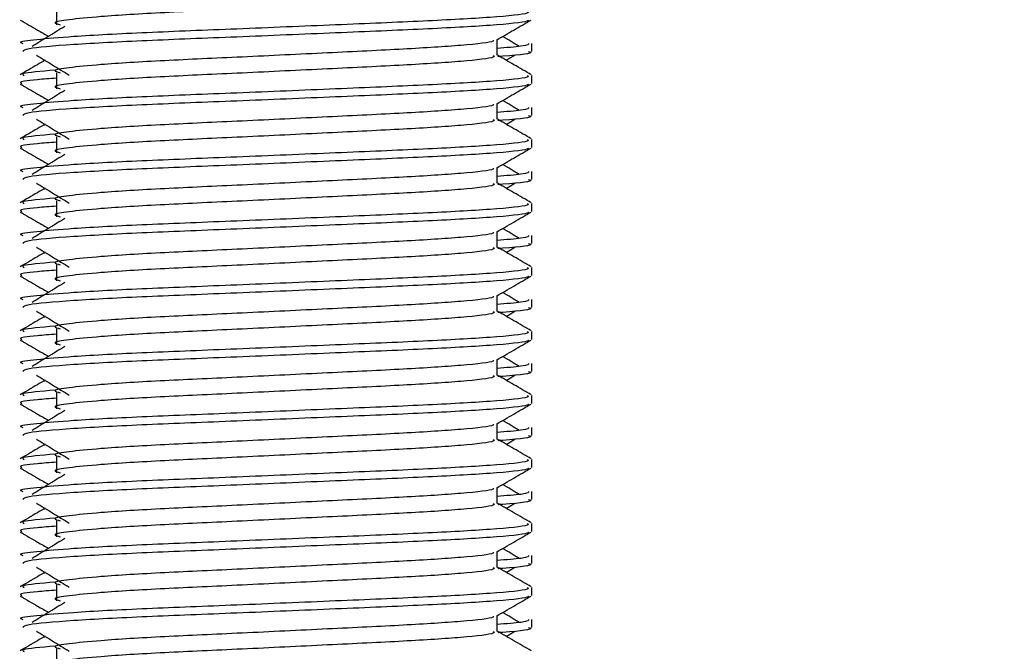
# Model space of a CAD drawing. Header units: millimetres. Extents: x 0 to 420, y 0 to 297.
# Tile 58 of 79: x 326.77 to 329.23, y 186.24 to 187.82. Entities that reach past the tile are written whole.
import ezdxf

# ---------------------------------------------------------------- set-up
doc = ezdxf.new("R2010")
doc.units = ezdxf.units.MM
doc.layers.add('QUOTE', color=174, linetype='Continuous')
doc.styles.add('SLDTEXTSTYLE3', font='TXT', dxfattribs={"width": 0.75})
doc.dimstyles.new('SLDDIMSTYLE0', dxfattribs={"dimtxt": 3, "dimasz": 3, "dimexe": 0, "dimexo": 0.0625, "dimgap": 0.75, "dimtad": 1, "dimlfac": 12.544143, "dimrnd": 1e-09, "dimzin": 12, "dimdsep": 46, "dimtxsty": 'SLDTEXTSTYLE3', "dimsah": 1, "dimcen": 0.09, "dimadec": 0, "dimazin": 3, "dimtfac": 1, "dimtdec": 3, "dimtofl": 0, "dimtmove": 0, "dimatfit": 3, "dimfxl": 0, "dimfrac": 2, "dimtolj": 1, "dimtzin": 12, "dimarcsym": 0})

# ---------------------------------------------------------------- blocks, each defined once
blk = doc.blocks.new('_D_2')
at = {"layer": 'QUOTE'}
for p, q in [((324.6273, 252.4787), (343.8085, 252.4787)), ((341.8085, 180.0066), (341.8085, 252.4787)), ((334.1586, 180.0066), (343.8085, 180.0066))]:
    blk.add_line(p, q, dxfattribs=at)
for points in [[(341.8085, 252.4787), (341.3085, 249.4787), (342.3085, 249.4787)], [(341.8085, 180.0066), (342.3085, 183.0066), (341.3085, 183.0066)]]:
    blk.add_solid(points, dxfattribs=at)
at = {"layer": 'QUOTE', "insert": (337.9413, 211.2552), "char_height": 3, "attachment_point": 1, "rotation": 90, "style": 'SLDTEXTSTYLE3'}
blk.add_mtext('909,1', dxfattribs=at)

msp = doc.modelspace()

# ---------------------------------------------------------------- linework, layer by layer
at = {"color": 7, "linetype": 'Continuous', "lineweight": 25}
for p, q in [((326.86445, 187.8434), (326.86445, 187.80354)), ((327.96185, 187.72737), (327.96185, 187.76624)), ((328.04815, 187.73723), (328.04815, 187.75711)), ((327.98485, 187.71489), (328.00618, 187.72796)), ((326.86445, 187.68396), (326.86445, 187.6441)), ((328.04815, 187.65749), (328.04815, 187.67737)), ((327.96185, 187.56793), (327.96185, 187.6068)), ((328.04815, 187.5778), (328.04815, 187.59767)), ((327.98485, 187.55545), (328.00618, 187.56852)), ((326.86445, 187.52452), (326.86445, 187.48466)), ((328.04815, 187.49805), (328.04815, 187.51793)), ((327.96185, 187.4085), (327.96185, 187.44737)), ((328.04815, 187.41836), (328.04815, 187.43823)), ((327.98485, 187.39601), (328.00618, 187.40908)), ((326.86445, 187.36509), (326.86445, 187.32523)), ((328.04815, 187.33861), (328.04815, 187.35849)), ((327.96185, 187.24906), (327.96185, 187.28793)), ((328.04815, 187.25892), (328.04815, 187.2788)), ((327.98485, 187.23658), (328.00618, 187.24965)), ((326.86445, 187.20565), (326.86445, 187.16579)), ((328.04815, 187.17918), (328.04815, 187.19906)), ((327.96185, 187.08962), (327.96185, 187.12849)), ((328.04815, 187.09949), (328.04815, 187.11936)), ((327.98485, 187.07714), (328.00618, 187.09021)), ((326.86445, 187.04621), (326.86445, 187.00635)), ((328.04815, 187.01974), (328.04815, 187.03962)), ((327.96185, 186.93019), (327.96185, 186.96906)), ((328.04815, 186.94005), (328.04815, 186.95992)), ((327.98485, 186.9177), (328.00618, 186.93077)), ((326.86445, 186.88677), (326.86445, 186.84692)), ((328.04815, 186.8603), (328.04815, 186.88018)), ((327.96185, 186.77075), (327.96185, 186.80962)), ((328.04815, 186.78061), (328.04815, 186.80049)), ((327.98485, 186.75827), (328.00618, 186.77134)), ((326.86445, 186.72734), (326.86445, 186.68748)), ((328.04815, 186.70086), (328.04815, 186.72074)), ((327.96185, 186.61131), (327.96185, 186.65018)), ((328.04815, 186.62118), (328.04815, 186.64105)), ((327.98485, 186.59883), (328.00618, 186.6119)), ((326.86445, 186.5679), (326.86445, 186.52804)), ((328.04815, 186.54143), (328.04815, 186.56131)), ((327.96185, 186.45187), (327.96185, 186.49075)), ((328.04815, 186.46174), (328.04815, 186.48161)), ((327.98485, 186.43939), (328.00618, 186.45246)), ((326.86445, 186.40846), (326.86445, 186.3686)), ((328.04815, 186.38199), (328.04815, 186.40187)), ((327.96185, 186.29244), (327.96185, 186.33131)), ((328.04815, 186.3023), (328.04815, 186.32217)), ((327.98485, 186.27996), (328.00618, 186.29302)), ((326.86445, 186.24903), (326.86445, 186.20917))]:
    msp.add_line(p, q, dxfattribs=at)
for points, knots in [([(327.95231, 187.88669), (327.95406, 187.88514), (327.9593, 187.88051), (327.88168, 187.8716), (327.73613, 187.8623), (327.5405, 187.85302), (327.32757, 187.8425), (327.12604, 187.83368), (326.97708, 187.82462), (326.89125, 187.81597), (326.85117, 187.80961), (326.86678, 187.80531), (326.87373, 187.8034)], [0, 0, 0, 0, 0.059132, 0.1771634, 0.2920638, 0.4068492, 0.5248979, 0.6384095, 0.7547738, 0.8442256, 0.9306466, 1, 1, 1, 1]), ([(328.03711, 187.8368), (328.03909, 187.83528), (328.04507, 187.83066), (327.9554, 187.82178), (327.78711, 187.81247), (327.56087, 187.8032), (327.31455, 187.79267), (327.08173, 187.78385), (326.90865, 187.7748), (326.81172, 187.76614), (326.76741, 187.76092), (326.77812, 187.75783), (326.78062, 187.75711)], [0, 0, 0, 0, 0.0610772, 0.1845123, 0.3046768, 0.4247211, 0.5481742, 0.6668878, 0.7885815, 0.8821287, 0.9725098, 1, 1, 1, 1]), ([(326.77417, 187.81532), (326.78859, 187.80697), (326.81211, 187.79336), (326.83562, 187.77975), (326.84472, 187.77448)], [0, 0, 0, 0, 0.6131696, 1, 1, 1, 1]), ([(328.04052, 187.81521), (328.04003, 187.81422), (328.038, 187.81011), (327.9556, 187.80184), (327.78707, 187.79255), (327.56083, 187.78327), (327.31479, 187.77274), (327.08086, 187.76393), (326.89678, 187.75406), (326.78584, 187.74465), (326.78237, 187.73942), (326.78092, 187.73723)], [0, 0, 0, 0, 0.0399117, 0.1661575, 0.2890582, 0.4118359, 0.5381002, 0.6595169, 0.7839817, 0.9096926, 1, 1, 1, 1]), ([(327.96012, 187.76524), (327.97454, 187.77359), (328.00337, 187.79029), (328.03221, 187.80697), (328.04663, 187.81532)], [0, 0, 0, 0, 0.4999356, 1, 1, 1, 1]), ([(326.88505, 187.79919), (326.87146, 187.79087), (326.84428, 187.77422), (326.81716, 187.75758), (326.8036, 187.74926)], [0, 0, 0, 0, 0.49999, 1, 1, 1, 1]), ([(327.95207, 187.76512), (327.95272, 187.76422), (327.95565, 187.76021), (327.88057, 187.75201), (327.73642, 187.74272), (327.54042, 187.73344), (327.32759, 187.72292), (327.12604, 187.7141), (326.97708, 187.70505), (326.89125, 187.69639), (326.85116, 187.69003), (326.86679, 187.68573), (326.87376, 187.68381)], [0, 0, 0, 0, 0.0351066, 0.1561349, 0.2739528, 0.3916527, 0.5126988, 0.6290926, 0.7484115, 0.8401345, 0.9287498, 1, 1, 1, 1]), ([(328.04017, 187.75711), (328.04053, 187.75473), (328.04114, 187.7507), (327.98488, 187.74632), (327.96185, 187.74453)], [0, 0, 0, 0, 0.5906829, 1, 1, 1, 1]), ([(328.01719, 187.74926), (328.00364, 187.75758), (327.98994, 187.76599), (327.97622, 187.7744), (327.97608, 187.77448)], [0, 0, 0, 0, 0.9898318, 1, 1, 1, 1]), ([(326.81462, 187.72796), (326.82821, 187.71963), (326.85539, 187.70299), (326.88251, 187.68634), (326.89607, 187.67802)], [0, 0, 0, 0, 0.5000113, 1, 1, 1, 1]), ([(328.04694, 187.67896), (328.03252, 187.6873), (328.00415, 187.70371), (327.97579, 187.72013), (327.96185, 187.7282)], [0, 0, 0, 0, 0.50836813, 1, 1, 1, 1]), ([(328.03988, 187.73723), (328.04221, 187.73649), (328.05412, 187.73267), (328.02342, 187.72791), (327.96775, 187.72435), (327.96356, 187.72408)], [0, 0, 0, 0, 0.1837303, 0.9385556, 1, 1, 1, 1]), ([(326.83595, 187.71489), (326.82967, 187.71125), (326.80897, 187.69927), (326.78828, 187.6873), (326.77386, 187.67896)], [0, 0, 0, 0, 0.3033381, 1, 1, 1, 1]), ([(327.95231, 187.72725), (327.95406, 187.7257), (327.9593, 187.72107), (327.88168, 187.71216), (327.73613, 187.70286), (327.5405, 187.69358), (327.32757, 187.68306), (327.12604, 187.67424), (326.97708, 187.66519), (326.89125, 187.65653), (326.85117, 187.65017), (326.86678, 187.64588), (326.87373, 187.64396)], [0, 0, 0, 0, 0.05913196, 0.17716337, 0.29206379, 0.4068492, 0.5248979, 0.63840949, 0.75477382, 0.84422556, 0.93064656, 1, 1, 1, 1]), ([(326.8609, 187.69043), (326.82638, 187.68749), (326.77336, 187.68298), (326.78102, 187.67882), (326.78369, 187.67737)], [0, 0, 0, 0, 0.6510435, 1, 1, 1, 1]), ([(328.03711, 187.67737), (328.03909, 187.67584), (328.04507, 187.67122), (327.9554, 187.66234), (327.78711, 187.65304), (327.56087, 187.64376), (327.31455, 187.63323), (327.08173, 187.62441), (326.90865, 187.61537), (326.81172, 187.6067), (326.76741, 187.60149), (326.77812, 187.59839), (326.78062, 187.59767)], [0, 0, 0, 0, 0.0610772, 0.1845123, 0.3046768, 0.4247211, 0.5481742, 0.6668878, 0.7885815, 0.8821287, 0.9725098, 1, 1, 1, 1]), ([(326.77417, 187.65588), (326.78859, 187.64754), (326.81211, 187.63393), (326.83562, 187.62031), (326.84472, 187.61504)], [0, 0, 0, 0, 0.6131696, 1, 1, 1, 1]), ([(326.86445, 187.67037), (326.84749, 187.66913), (326.79539, 187.66532), (326.77052, 187.66127), (326.77655, 187.6582), (326.77795, 187.65749)], [0, 0, 0, 0, 0.2705432, 0.831179, 1, 1, 1, 1]), ([(328.04052, 187.65577), (328.04003, 187.65478), (328.038, 187.65067), (327.9556, 187.6424), (327.78707, 187.63311), (327.56083, 187.62383), (327.31479, 187.6133), (327.08086, 187.60449), (326.89678, 187.59462), (326.78584, 187.58521), (326.78237, 187.57998), (326.78092, 187.5778)], [0, 0, 0, 0, 0.03991172, 0.16615754, 0.28905819, 0.41183595, 0.53810024, 0.65951695, 0.7839817, 0.90969264, 1, 1, 1, 1]), ([(327.96012, 187.60581), (327.97454, 187.61415), (328.00337, 187.63085), (328.03221, 187.64754), (328.04663, 187.65588)], [0, 0, 0, 0, 0.4999356, 1, 1, 1, 1]), ([(326.88505, 187.63975), (326.87146, 187.63143), (326.84428, 187.61479), (326.81716, 187.59815), (326.8036, 187.58982)], [0, 0, 0, 0, 0.49999, 1, 1, 1, 1]), ([(327.95207, 187.60568), (327.95272, 187.60478), (327.95565, 187.60078), (327.88057, 187.59257), (327.73642, 187.58329), (327.54042, 187.574), (327.32759, 187.56348), (327.12604, 187.55466), (326.97708, 187.54561), (326.89125, 187.53696), (326.85116, 187.53059), (326.86679, 187.52629), (326.87376, 187.52437)], [0, 0, 0, 0, 0.0351066, 0.1561349, 0.2739528, 0.3916527, 0.5126988, 0.6290926, 0.7484115, 0.8401345, 0.9287498, 1, 1, 1, 1]), ([(328.01719, 187.58982), (328.00364, 187.59815), (327.98994, 187.60655), (327.97622, 187.61496), (327.97608, 187.61504)], [0, 0, 0, 0, 0.9898318, 1, 1, 1, 1]), ([(328.04017, 187.59767), (328.04053, 187.59529), (328.04114, 187.59126), (327.98488, 187.58688), (327.96185, 187.58509)], [0, 0, 0, 0, 0.5906829, 1, 1, 1, 1]), ([(326.81462, 187.56852), (326.82821, 187.5602), (326.85539, 187.54355), (326.88251, 187.52691), (326.89607, 187.51859)], [0, 0, 0, 0, 0.5000113, 1, 1, 1, 1]), ([(327.95231, 187.56781), (327.95406, 187.56627), (327.9593, 187.56163), (327.88168, 187.55273), (327.73613, 187.54342), (327.5405, 187.53415), (327.32757, 187.52362), (327.12604, 187.5148), (326.97708, 187.50575), (326.89125, 187.4971), (326.85117, 187.49073), (326.86678, 187.48644), (326.87373, 187.48453)], [0, 0, 0, 0, 0.059132, 0.1771634, 0.2920638, 0.4068492, 0.5248979, 0.6384095, 0.7547738, 0.8442256, 0.9306466, 1, 1, 1, 1]), ([(328.04694, 187.51952), (328.03252, 187.52786), (328.00415, 187.54427), (327.97579, 187.56069), (327.96185, 187.56876)], [0, 0, 0, 0, 0.50836813, 1, 1, 1, 1]), ([(328.03988, 187.5778), (328.04221, 187.57705), (328.05412, 187.57324), (328.02342, 187.56848), (327.96775, 187.56491), (327.96356, 187.56464)], [0, 0, 0, 0, 0.1837303, 0.9385556, 1, 1, 1, 1]), ([(326.83595, 187.55545), (326.82967, 187.55182), (326.80897, 187.53984), (326.78828, 187.52786), (326.77386, 187.51952)], [0, 0, 0, 0, 0.3033381, 1, 1, 1, 1]), ([(328.03711, 187.51793), (328.03909, 187.5164), (328.04507, 187.51179), (327.9554, 187.5029), (327.78711, 187.4936), (327.56087, 187.48432), (327.31455, 187.4738), (327.08173, 187.46498), (326.90865, 187.45593), (326.81172, 187.44726), (326.76741, 187.44205), (326.77812, 187.43895), (326.78062, 187.43823)], [0, 0, 0, 0, 0.0610772, 0.1845123, 0.3046768, 0.4247211, 0.5481742, 0.6668878, 0.7885815, 0.8821287, 0.9725098, 1, 1, 1, 1]), ([(326.86445, 187.51093), (326.84749, 187.50969), (326.79539, 187.50588), (326.77052, 187.50184), (326.77655, 187.49876), (326.77795, 187.49805)], [0, 0, 0, 0, 0.2705432, 0.831179, 1, 1, 1, 1]), ([(326.8609, 187.53099), (326.82638, 187.52806), (326.77336, 187.52354), (326.78102, 187.51938), (326.78369, 187.51793)], [0, 0, 0, 0, 0.6510435, 1, 1, 1, 1]), ([(326.77417, 187.49645), (326.78859, 187.4881), (326.81211, 187.47449), (326.83562, 187.46087), (326.84472, 187.45561)], [0, 0, 0, 0, 0.6131696, 1, 1, 1, 1]), ([(328.04052, 187.49634), (328.04003, 187.49535), (328.038, 187.49123), (327.9556, 187.48297), (327.78707, 187.47367), (327.56083, 187.46439), (327.31479, 187.45387), (327.08086, 187.44505), (326.89678, 187.43518), (326.78584, 187.42578), (326.78237, 187.42055), (326.78092, 187.41836)], [0, 0, 0, 0, 0.0399117, 0.1661575, 0.2890582, 0.4118359, 0.5381002, 0.6595169, 0.7839817, 0.9096926, 1, 1, 1, 1]), ([(327.96012, 187.44637), (327.97454, 187.45472), (328.00337, 187.47141), (328.03221, 187.4881), (328.04663, 187.49645)], [0, 0, 0, 0, 0.4999356, 1, 1, 1, 1]), ([(326.88505, 187.48031), (326.87146, 187.47199), (326.84428, 187.45535), (326.81716, 187.43871), (326.8036, 187.43039)], [0, 0, 0, 0, 0.49999, 1, 1, 1, 1]), ([(327.95207, 187.44625), (327.95272, 187.44534), (327.95565, 187.44134), (327.88057, 187.43313), (327.73642, 187.42385), (327.54042, 187.41457), (327.32759, 187.40404), (327.12604, 187.39522), (326.97708, 187.38617), (326.89125, 187.37752), (326.85116, 187.37115), (326.86679, 187.36685), (326.87376, 187.36494)], [0, 0, 0, 0, 0.0351066, 0.1561349, 0.2739528, 0.3916527, 0.5126988, 0.6290926, 0.7484115, 0.8401345, 0.9287498, 1, 1, 1, 1]), ([(328.04017, 187.43823), (328.04053, 187.43585), (328.04114, 187.43183), (327.98488, 187.42745), (327.96185, 187.42565)], [0, 0, 0, 0, 0.5906829, 1, 1, 1, 1]), ([(328.01719, 187.43039), (328.00364, 187.43871), (327.98994, 187.44711), (327.97622, 187.45552), (327.97608, 187.45561)], [0, 0, 0, 0, 0.9898318, 1, 1, 1, 1]), ([(326.81462, 187.40908), (326.82821, 187.40076), (326.85539, 187.38412), (326.88251, 187.36747), (326.89607, 187.35915)], [0, 0, 0, 0, 0.5000113, 1, 1, 1, 1]), ([(328.04694, 187.36008), (328.03252, 187.36843), (328.00415, 187.38484), (327.97579, 187.40125), (327.96185, 187.40933)], [0, 0, 0, 0, 0.5083681, 1, 1, 1, 1]), ([(328.03988, 187.41836), (328.04221, 187.41761), (328.05412, 187.4138), (328.02342, 187.40904), (327.96775, 187.40547), (327.96356, 187.40521)], [0, 0, 0, 0, 0.1837303, 0.93855559, 1, 1, 1, 1]), ([(326.83595, 187.39601), (326.82967, 187.39238), (326.80897, 187.3804), (326.78828, 187.36843), (326.77386, 187.36008)], [0, 0, 0, 0, 0.3033381, 1, 1, 1, 1]), ([(327.95231, 187.40838), (327.95406, 187.40683), (327.9593, 187.4022), (327.88168, 187.39329), (327.73613, 187.38399), (327.5405, 187.37471), (327.32757, 187.36418), (327.12604, 187.35537), (326.97708, 187.34631), (326.89125, 187.33766), (326.85117, 187.3313), (326.86678, 187.327), (326.87373, 187.32509)], [0, 0, 0, 0, 0.059132, 0.1771634, 0.2920638, 0.4068492, 0.5248979, 0.6384095, 0.7547738, 0.8442256, 0.9306466, 1, 1, 1, 1]), ([(326.8609, 187.37156), (326.82638, 187.36862), (326.77336, 187.36411), (326.78102, 187.35994), (326.78369, 187.35849)], [0, 0, 0, 0, 0.6510435, 1, 1, 1, 1]), ([(328.03711, 187.35849), (328.03909, 187.35697), (328.04507, 187.35235), (327.9554, 187.34347), (327.78711, 187.33416), (327.56087, 187.32489), (327.31455, 187.31436), (327.08173, 187.30554), (326.90865, 187.29649), (326.81172, 187.28783), (326.76741, 187.28261), (326.77812, 187.27952), (326.78062, 187.2788)], [0, 0, 0, 0, 0.0610772, 0.1845123, 0.3046768, 0.4247211, 0.5481742, 0.6668878, 0.7885815, 0.8821287, 0.9725098, 1, 1, 1, 1]), ([(326.77417, 187.33701), (326.78859, 187.32866), (326.81211, 187.31505), (326.83562, 187.30144), (326.84472, 187.29617)], [0, 0, 0, 0, 0.6131696, 1, 1, 1, 1]), ([(326.86445, 187.3515), (326.84749, 187.35026), (326.79539, 187.34644), (326.77052, 187.3424), (326.77655, 187.33932), (326.77795, 187.33861)], [0, 0, 0, 0, 0.2705432, 0.831179, 1, 1, 1, 1]), ([(328.04052, 187.3369), (328.04003, 187.33591), (328.038, 187.33179), (327.9556, 187.32353), (327.78707, 187.31423), (327.56083, 187.30496), (327.31479, 187.29443), (327.08086, 187.28562), (326.89678, 187.27575), (326.78584, 187.26634), (326.78237, 187.26111), (326.78092, 187.25892)], [0, 0, 0, 0, 0.03991172, 0.16615754, 0.28905819, 0.41183595, 0.53810024, 0.65951695, 0.7839817, 0.90969264, 1, 1, 1, 1]), ([(327.96012, 187.28693), (327.97454, 187.29528), (328.00337, 187.31197), (328.03221, 187.32866), (328.04663, 187.33701)], [0, 0, 0, 0, 0.4999356, 1, 1, 1, 1]), ([(326.88505, 187.32088), (326.87146, 187.31256), (326.84428, 187.29591), (326.81716, 187.27927), (326.8036, 187.27095)], [0, 0, 0, 0, 0.49999, 1, 1, 1, 1]), ([(327.95207, 187.28681), (327.95272, 187.28591), (327.95565, 187.2819), (327.88057, 187.2737), (327.73642, 187.26441), (327.54042, 187.25513), (327.32759, 187.24461), (327.12604, 187.23579), (326.97708, 187.22674), (326.89125, 187.21808), (326.85116, 187.21171), (326.86679, 187.20742), (326.87376, 187.2055)], [0, 0, 0, 0, 0.0351066, 0.1561349, 0.2739528, 0.3916527, 0.5126988, 0.6290926, 0.7484115, 0.8401345, 0.9287498, 1, 1, 1, 1]), ([(328.01719, 187.27095), (328.00364, 187.27927), (327.98994, 187.28768), (327.97622, 187.29609), (327.97608, 187.29617)], [0, 0, 0, 0, 0.9898318, 1, 1, 1, 1]), ([(328.04017, 187.2788), (328.04053, 187.27642), (328.04114, 187.27239), (327.98488, 187.26801), (327.96185, 187.26621)], [0, 0, 0, 0, 0.5906829, 1, 1, 1, 1]), ([(326.81462, 187.24965), (326.82821, 187.24132), (326.85539, 187.22468), (326.88251, 187.20803), (326.89607, 187.19971)], [0, 0, 0, 0, 0.5000113, 1, 1, 1, 1]), ([(327.95231, 187.24894), (327.95406, 187.24739), (327.9593, 187.24276), (327.88168, 187.23385), (327.73613, 187.22455), (327.5405, 187.21527), (327.32757, 187.20475), (327.12604, 187.19593), (326.97708, 187.18688), (326.89125, 187.17822), (326.85117, 187.17186), (326.86678, 187.16756), (326.87373, 187.16565)], [0, 0, 0, 0, 0.059132, 0.1771634, 0.2920638, 0.4068492, 0.5248979, 0.6384095, 0.7547738, 0.8442256, 0.9306466, 1, 1, 1, 1]), ([(328.04694, 187.20065), (328.03252, 187.20899), (328.00415, 187.2254), (327.97579, 187.24182), (327.96185, 187.24989)], [0, 0, 0, 0, 0.50836813, 1, 1, 1, 1]), ([(328.03988, 187.25892), (328.04221, 187.25818), (328.05412, 187.25436), (328.02342, 187.2496), (327.96775, 187.24604), (327.96356, 187.24577)], [0, 0, 0, 0, 0.1837303, 0.9385556, 1, 1, 1, 1]), ([(326.83595, 187.23658), (326.82967, 187.23294), (326.80897, 187.22096), (326.78828, 187.20899), (326.77386, 187.20065)], [0, 0, 0, 0, 0.3033381, 1, 1, 1, 1]), ([(328.03711, 187.19906), (328.03909, 187.19753), (328.04507, 187.19291), (327.9554, 187.18403), (327.78711, 187.17473), (327.56087, 187.16545), (327.31455, 187.15492), (327.08173, 187.1461), (326.90865, 187.13706), (326.81172, 187.12839), (326.76741, 187.12318), (326.77812, 187.12008), (326.78062, 187.11936)], [0, 0, 0, 0, 0.0610772, 0.1845123, 0.3046768, 0.4247211, 0.5481742, 0.6668878, 0.7885815, 0.8821287, 0.9725098, 1, 1, 1, 1]), ([(326.86445, 187.19206), (326.84749, 187.19082), (326.79539, 187.18701), (326.77052, 187.18296), (326.77655, 187.17989), (326.77795, 187.17918)], [0, 0, 0, 0, 0.2705432, 0.831179, 1, 1, 1, 1]), ([(326.8609, 187.21212), (326.82638, 187.20918), (326.77336, 187.20467), (326.78102, 187.20051), (326.78369, 187.19906)], [0, 0, 0, 0, 0.6510435, 1, 1, 1, 1]), ([(326.77417, 187.17757), (326.78859, 187.16923), (326.81211, 187.15562), (326.83562, 187.142), (326.84472, 187.13673)], [0, 0, 0, 0, 0.6131696, 1, 1, 1, 1]), ([(328.04052, 187.17746), (328.04003, 187.17647), (328.038, 187.17236), (327.9556, 187.16409), (327.78707, 187.1548), (327.56083, 187.14552), (327.31479, 187.13499), (327.08086, 187.12618), (326.89678, 187.11631), (326.78584, 187.1069), (326.78237, 187.10167), (326.78092, 187.09949)], [0, 0, 0, 0, 0.0399117, 0.1661575, 0.2890582, 0.4118359, 0.5381002, 0.6595169, 0.7839817, 0.9096926, 1, 1, 1, 1]), ([(327.96012, 187.1275), (327.97454, 187.13584), (328.00337, 187.15254), (328.03221, 187.16923), (328.04663, 187.17757)], [0, 0, 0, 0, 0.49993563, 1, 1, 1, 1]), ([(326.88505, 187.16144), (326.87146, 187.15312), (326.84428, 187.13648), (326.81716, 187.11983), (326.8036, 187.11151)], [0, 0, 0, 0, 0.49999, 1, 1, 1, 1]), ([(327.95207, 187.12737), (327.95272, 187.12647), (327.95565, 187.12247), (327.88057, 187.11426), (327.73642, 187.10498), (327.54042, 187.09569), (327.32759, 187.08517), (327.12604, 187.07635), (326.97708, 187.0673), (326.89125, 187.05865), (326.85116, 187.05228), (326.86679, 187.04798), (326.87376, 187.04606)], [0, 0, 0, 0, 0.03510659, 0.15613494, 0.2739528, 0.39165273, 0.5126988, 0.62909257, 0.74841151, 0.84013452, 0.92874983, 1, 1, 1, 1]), ([(328.04017, 187.11936), (328.04053, 187.11698), (328.04114, 187.11295), (327.98488, 187.10857), (327.96185, 187.10678)], [0, 0, 0, 0, 0.5906829, 1, 1, 1, 1]), ([(328.01719, 187.11151), (328.00364, 187.11983), (327.98994, 187.12824), (327.97622, 187.13665), (327.97608, 187.13673)], [0, 0, 0, 0, 0.9898318, 1, 1, 1, 1]), ([(326.81462, 187.09021), (326.82821, 187.08189), (326.85539, 187.06524), (326.88251, 187.0486), (326.89607, 187.04027)], [0, 0, 0, 0, 0.5000113, 1, 1, 1, 1]), ([(328.04694, 187.04121), (328.03252, 187.04955), (328.00415, 187.06596), (327.97579, 187.08238), (327.96185, 187.09045)], [0, 0, 0, 0, 0.5083681, 1, 1, 1, 1]), ([(328.03988, 187.09949), (328.04221, 187.09874), (328.05412, 187.09493), (328.02342, 187.09017), (327.96775, 187.0866), (327.96356, 187.08633)], [0, 0, 0, 0, 0.1837303, 0.9385556, 1, 1, 1, 1]), ([(326.83595, 187.07714), (326.82967, 187.07351), (326.80897, 187.06153), (326.78828, 187.04955), (326.77386, 187.04121)], [0, 0, 0, 0, 0.3033381, 1, 1, 1, 1]), ([(327.95231, 187.0895), (327.95406, 187.08795), (327.9593, 187.08332), (327.88168, 187.07442), (327.73613, 187.06511), (327.5405, 187.05584), (327.32757, 187.04531), (327.12604, 187.03649), (326.97708, 187.02744), (326.89125, 187.01879), (326.85117, 187.01242), (326.86678, 187.00813), (326.87373, 187.00622)], [0, 0, 0, 0, 0.059132, 0.1771634, 0.2920638, 0.4068492, 0.5248979, 0.6384095, 0.7547738, 0.8442256, 0.9306466, 1, 1, 1, 1]), ([(326.8609, 187.05268), (326.82638, 187.04974), (326.77336, 187.04523), (326.78102, 187.04107), (326.78369, 187.03962)], [0, 0, 0, 0, 0.6510435, 1, 1, 1, 1]), ([(328.03711, 187.03962), (328.03909, 187.03809), (328.04507, 187.03348), (327.9554, 187.02459), (327.78711, 187.01529), (327.56087, 187.00601), (327.31455, 186.99549), (327.08173, 186.98667), (326.90865, 186.97762), (326.81172, 186.96895), (326.76741, 186.96374), (326.77812, 186.96064), (326.78062, 186.95992)], [0, 0, 0, 0, 0.0610772, 0.1845123, 0.3046768, 0.4247211, 0.5481742, 0.6668878, 0.7885815, 0.8821287, 0.9725098, 1, 1, 1, 1]), ([(326.77417, 187.01813), (326.78859, 187.00979), (326.81211, 186.99618), (326.83562, 186.98256), (326.84472, 186.9773)], [0, 0, 0, 0, 0.6131696, 1, 1, 1, 1]), ([(326.86445, 187.03262), (326.84749, 187.03138), (326.79539, 187.02757), (326.77052, 187.02352), (326.77655, 187.02045), (326.77795, 187.01974)], [0, 0, 0, 0, 0.2705432, 0.831179, 1, 1, 1, 1]), ([(328.04052, 187.01803), (328.04003, 187.01704), (328.038, 187.01292), (327.9556, 187.00466), (327.78707, 186.99536), (327.56083, 186.98608), (327.31479, 186.97556), (327.08086, 186.96674), (326.89678, 186.95687), (326.78584, 186.94747), (326.78237, 186.94224), (326.78092, 186.94005)], [0, 0, 0, 0, 0.0399117, 0.1661575, 0.2890582, 0.4118359, 0.5381002, 0.6595169, 0.7839817, 0.9096926, 1, 1, 1, 1]), ([(327.96012, 186.96806), (327.97454, 186.9764), (328.00337, 186.9931), (328.03221, 187.00979), (328.04663, 187.01813)], [0, 0, 0, 0, 0.4999356, 1, 1, 1, 1]), ([(326.88505, 187.002), (326.87146, 186.99368), (326.84428, 186.97704), (326.81716, 186.9604), (326.8036, 186.95208)], [0, 0, 0, 0, 0.49999, 1, 1, 1, 1]), ([(327.95207, 186.96793), (327.95272, 186.96703), (327.95565, 186.96303), (327.88057, 186.95482), (327.73642, 186.94554), (327.54042, 186.93626), (327.32759, 186.92573), (327.12604, 186.91691), (326.97708, 186.90786), (326.89125, 186.89921), (326.85116, 186.89284), (326.86679, 186.88854), (326.87376, 186.88663)], [0, 0, 0, 0, 0.03510659, 0.15613494, 0.2739528, 0.39165273, 0.5126988, 0.62909257, 0.74841151, 0.84013452, 0.92874983, 1, 1, 1, 1]), ([(328.01719, 186.95208), (328.00364, 186.9604), (327.98994, 186.9688), (327.97622, 186.97721), (327.97608, 186.9773)], [0, 0, 0, 0, 0.9898318, 1, 1, 1, 1]), ([(328.04017, 186.95992), (328.04053, 186.95754), (328.04114, 186.95352), (327.98488, 186.94913), (327.96185, 186.94734)], [0, 0, 0, 0, 0.5906829, 1, 1, 1, 1]), ([(326.81462, 186.93077), (326.82821, 186.92245), (326.85539, 186.90581), (326.88251, 186.88916), (326.89607, 186.88084)], [0, 0, 0, 0, 0.5000113, 1, 1, 1, 1]), ([(327.95231, 186.93006), (327.95406, 186.92852), (327.9593, 186.92388), (327.88168, 186.91498), (327.73613, 186.90568), (327.5405, 186.8964), (327.32757, 186.88587), (327.12604, 186.87705), (326.97708, 186.868), (326.89125, 186.85935), (326.85117, 186.85298), (326.86678, 186.84869), (326.87373, 186.84678)], [0, 0, 0, 0, 0.059132, 0.1771634, 0.2920638, 0.4068492, 0.5248979, 0.6384095, 0.7547738, 0.8442256, 0.9306466, 1, 1, 1, 1]), ([(328.04694, 186.88177), (328.03252, 186.89011), (328.00415, 186.90653), (327.97579, 186.92294), (327.96185, 186.93101)], [0, 0, 0, 0, 0.5083681, 1, 1, 1, 1]), ([(328.03988, 186.94005), (328.04221, 186.9393), (328.05412, 186.93549), (328.02342, 186.93073), (327.96775, 186.92716), (327.96356, 186.9269)], [0, 0, 0, 0, 0.1837303, 0.9385556, 1, 1, 1, 1]), ([(326.83595, 186.9177), (326.82967, 186.91407), (326.80897, 186.90209), (326.78828, 186.89011), (326.77386, 186.88177)], [0, 0, 0, 0, 0.3033381, 1, 1, 1, 1]), ([(328.03711, 186.88018), (328.03909, 186.87865), (328.04507, 186.87404), (327.9554, 186.86515), (327.78711, 186.85585), (327.56087, 186.84657), (327.31455, 186.83605), (327.08173, 186.82723), (326.90865, 186.81818), (326.81172, 186.80952), (326.76741, 186.8043), (326.77812, 186.80121), (326.78062, 186.80049)], [0, 0, 0, 0, 0.0610772, 0.1845123, 0.3046768, 0.4247211, 0.5481742, 0.6668878, 0.7885815, 0.8821287, 0.9725098, 1, 1, 1, 1]), ([(326.86445, 186.87319), (326.84749, 186.87194), (326.79539, 186.86813), (326.77052, 186.86409), (326.77655, 186.86101), (326.77795, 186.8603)], [0, 0, 0, 0, 0.2705432, 0.83117904, 1, 1, 1, 1]), ([(326.8609, 186.89325), (326.82638, 186.89031), (326.77336, 186.88579), (326.78102, 186.88163), (326.78369, 186.88018)], [0, 0, 0, 0, 0.6510435, 1, 1, 1, 1]), ([(326.77417, 186.8587), (326.78859, 186.85035), (326.81211, 186.83674), (326.83562, 186.82313), (326.84472, 186.81786)], [0, 0, 0, 0, 0.6131696, 1, 1, 1, 1]), ([(328.04052, 186.85859), (328.04003, 186.8576), (328.038, 186.85348), (327.9556, 186.84522), (327.78707, 186.83592), (327.56083, 186.82664), (327.31479, 186.81612), (327.08086, 186.80731), (326.89678, 186.79744), (326.78584, 186.78803), (326.78237, 186.7828), (326.78092, 186.78061)], [0, 0, 0, 0, 0.0399117, 0.1661575, 0.2890582, 0.4118359, 0.5381002, 0.6595169, 0.7839817, 0.9096926, 1, 1, 1, 1]), ([(327.96012, 186.80862), (327.97454, 186.81697), (328.00337, 186.83366), (328.03221, 186.85035), (328.04663, 186.8587)], [0, 0, 0, 0, 0.4999356, 1, 1, 1, 1]), ([(326.88505, 186.84257), (326.87146, 186.83425), (326.84428, 186.8176), (326.81716, 186.80096), (326.8036, 186.79264)], [0, 0, 0, 0, 0.49999, 1, 1, 1, 1]), ([(327.95207, 186.8085), (327.95272, 186.8076), (327.95565, 186.80359), (327.88057, 186.79539), (327.73642, 186.7861), (327.54042, 186.77682), (327.32759, 186.7663), (327.12604, 186.75748), (326.97708, 186.74843), (326.89125, 186.73977), (326.85116, 186.7334), (326.86679, 186.72911), (326.87376, 186.72719)], [0, 0, 0, 0, 0.03510659, 0.15613494, 0.2739528, 0.39165273, 0.5126988, 0.62909257, 0.74841151, 0.84013452, 0.92874983, 1, 1, 1, 1]), ([(328.04017, 186.80049), (328.04053, 186.79811), (328.04114, 186.79408), (327.98488, 186.7897), (327.96185, 186.7879)], [0, 0, 0, 0, 0.5906829, 1, 1, 1, 1]), ([(328.01719, 186.79264), (328.00364, 186.80096), (327.98994, 186.80937), (327.97622, 186.81777), (327.97608, 186.81786)], [0, 0, 0, 0, 0.98983176, 1, 1, 1, 1]), ([(326.81462, 186.77134), (326.82821, 186.76301), (326.85539, 186.74637), (326.88251, 186.72972), (326.89607, 186.7214)], [0, 0, 0, 0, 0.5000113, 1, 1, 1, 1]), ([(328.04694, 186.72234), (328.03252, 186.73068), (328.00415, 186.74709), (327.97579, 186.76351), (327.96185, 186.77158)], [0, 0, 0, 0, 0.5083681, 1, 1, 1, 1]), ([(328.03988, 186.78061), (328.04221, 186.77987), (328.05412, 186.77605), (328.02342, 186.77129), (327.96775, 186.76773), (327.96356, 186.76746)], [0, 0, 0, 0, 0.1837303, 0.9385556, 1, 1, 1, 1]), ([(326.83595, 186.75827), (326.82967, 186.75463), (326.80897, 186.74265), (326.78828, 186.73068), (326.77386, 186.72234)], [0, 0, 0, 0, 0.3033381, 1, 1, 1, 1]), ([(327.95231, 186.77063), (327.95406, 186.76908), (327.9593, 186.76445), (327.88168, 186.75554), (327.73613, 186.74624), (327.5405, 186.73696), (327.32757, 186.72644), (327.12604, 186.71762), (326.97708, 186.70857), (326.89125, 186.69991), (326.85117, 186.69355), (326.86678, 186.68925), (326.87373, 186.68734)], [0, 0, 0, 0, 0.05913196, 0.17716337, 0.29206379, 0.4068492, 0.5248979, 0.63840949, 0.75477382, 0.84422556, 0.93064656, 1, 1, 1, 1]), ([(326.8609, 186.73381), (326.82638, 186.73087), (326.77336, 186.72636), (326.78102, 186.7222), (326.78369, 186.72074)], [0, 0, 0, 0, 0.6510435, 1, 1, 1, 1]), ([(328.03711, 186.72074), (328.03909, 186.71922), (328.04507, 186.7146), (327.9554, 186.70572), (327.78711, 186.69641), (327.56087, 186.68714), (327.31455, 186.67661), (327.08173, 186.66779), (326.90865, 186.65875), (326.81172, 186.65008), (326.76741, 186.64487), (326.77812, 186.64177), (326.78062, 186.64105)], [0, 0, 0, 0, 0.0610772, 0.1845123, 0.3046768, 0.4247211, 0.5481742, 0.6668878, 0.7885815, 0.8821287, 0.9725098, 1, 1, 1, 1]), ([(326.77417, 186.69926), (326.78859, 186.69092), (326.81211, 186.67731), (326.83562, 186.66369), (326.84472, 186.65842)], [0, 0, 0, 0, 0.6131696, 1, 1, 1, 1]), ([(326.86445, 186.71375), (326.84749, 186.71251), (326.79539, 186.70869), (326.77052, 186.70465), (326.77655, 186.70158), (326.77795, 186.70086)], [0, 0, 0, 0, 0.2705432, 0.831179, 1, 1, 1, 1]), ([(328.04052, 186.69915), (328.04003, 186.69816), (328.038, 186.69405), (327.9556, 186.68578), (327.78707, 186.67649), (327.56083, 186.66721), (327.31479, 186.65668), (327.08086, 186.64787), (326.89678, 186.638), (326.78584, 186.62859), (326.78237, 186.62336), (326.78092, 186.62118)], [0, 0, 0, 0, 0.0399117, 0.1661575, 0.2890582, 0.4118359, 0.5381002, 0.6595169, 0.7839817, 0.9096926, 1, 1, 1, 1]), ([(327.96012, 186.64918), (327.97454, 186.65753), (328.00337, 186.67423), (328.03221, 186.69092), (328.04663, 186.69926)], [0, 0, 0, 0, 0.4999356, 1, 1, 1, 1]), ([(326.88505, 186.68313), (326.87146, 186.67481), (326.84428, 186.65817), (326.81716, 186.64152), (326.8036, 186.6332)], [0, 0, 0, 0, 0.49999, 1, 1, 1, 1]), ([(327.95207, 186.64906), (327.95272, 186.64816), (327.95565, 186.64415), (327.88057, 186.63595), (327.73642, 186.62667), (327.54042, 186.61738), (327.32759, 186.60686), (327.12604, 186.59804), (326.97708, 186.58899), (326.89125, 186.58034), (326.85116, 186.57397), (326.86679, 186.56967), (326.87376, 186.56775)], [0, 0, 0, 0, 0.03510659, 0.15613494, 0.2739528, 0.39165273, 0.5126988, 0.62909257, 0.74841151, 0.84013452, 0.92874983, 1, 1, 1, 1]), ([(328.01719, 186.6332), (328.00364, 186.64152), (327.98994, 186.64993), (327.97622, 186.65834), (327.97608, 186.65842)], [0, 0, 0, 0, 0.9898318, 1, 1, 1, 1]), ([(328.04017, 186.64105), (328.04053, 186.63867), (328.04114, 186.63464), (327.98488, 186.63026), (327.96185, 186.62847)], [0, 0, 0, 0, 0.5906829, 1, 1, 1, 1]), ([(326.81462, 186.6119), (326.82821, 186.60358), (326.85539, 186.58693), (326.88251, 186.57029), (326.89607, 186.56196)], [0, 0, 0, 0, 0.5000113, 1, 1, 1, 1]), ([(327.95231, 186.61119), (327.95406, 186.60964), (327.9593, 186.60501), (327.88168, 186.59611), (327.73613, 186.5868), (327.5405, 186.57752), (327.32757, 186.567), (327.12604, 186.55818), (326.97708, 186.54913), (326.89125, 186.54048), (326.85117, 186.53411), (326.86678, 186.52982), (326.87373, 186.5279)], [0, 0, 0, 0, 0.059132, 0.1771634, 0.2920638, 0.4068492, 0.5248979, 0.6384095, 0.7547738, 0.8442256, 0.9306466, 1, 1, 1, 1]), ([(328.04694, 186.5629), (328.03252, 186.57124), (328.00415, 186.58765), (327.97579, 186.60407), (327.96185, 186.61214)], [0, 0, 0, 0, 0.5083681, 1, 1, 1, 1]), ([(328.03988, 186.62118), (328.04221, 186.62043), (328.05412, 186.61661), (328.02342, 186.61186), (327.96775, 186.60829), (327.96356, 186.60802)], [0, 0, 0, 0, 0.1837303, 0.9385556, 1, 1, 1, 1]), ([(326.83595, 186.59883), (326.82967, 186.5952), (326.80897, 186.58322), (326.78828, 186.57124), (326.77386, 186.5629)], [0, 0, 0, 0, 0.3033381, 1, 1, 1, 1]), ([(328.03711, 186.56131), (328.03909, 186.55978), (328.04507, 186.55517), (327.9554, 186.54628), (327.78711, 186.53698), (327.56087, 186.5277), (327.31455, 186.51718), (327.08173, 186.50836), (326.90865, 186.49931), (326.81172, 186.49064), (326.76741, 186.48543), (326.77812, 186.48233), (326.78062, 186.48161)], [0, 0, 0, 0, 0.0610772, 0.18451233, 0.30467677, 0.42472105, 0.54817425, 0.66688778, 0.78858149, 0.88212869, 0.97250981, 1, 1, 1, 1]), ([(326.86445, 186.55431), (326.84749, 186.55307), (326.79539, 186.54926), (326.77052, 186.54521), (326.77655, 186.54214), (326.77795, 186.54143)], [0, 0, 0, 0, 0.2705432, 0.831179, 1, 1, 1, 1]), ([(326.8609, 186.57437), (326.82638, 186.57143), (326.77336, 186.56692), (326.78102, 186.56276), (326.78369, 186.56131)], [0, 0, 0, 0, 0.6510435, 1, 1, 1, 1]), ([(326.77417, 186.53982), (326.78859, 186.53148), (326.81211, 186.51787), (326.83562, 186.50425), (326.84472, 186.49899)], [0, 0, 0, 0, 0.6131696, 1, 1, 1, 1]), ([(328.04052, 186.53972), (328.04003, 186.53873), (328.038, 186.53461), (327.9556, 186.52635), (327.78707, 186.51705), (327.56083, 186.50777), (327.31479, 186.49724), (327.08086, 186.48843), (326.89678, 186.47856), (326.78584, 186.46916), (326.78237, 186.46393), (326.78092, 186.46174)], [0, 0, 0, 0, 0.0399117, 0.1661575, 0.2890582, 0.4118359, 0.5381002, 0.6595169, 0.7839817, 0.9096926, 1, 1, 1, 1]), ([(327.96012, 186.48975), (327.97454, 186.49809), (328.00337, 186.51479), (328.03221, 186.53148), (328.04663, 186.53982)], [0, 0, 0, 0, 0.4999356, 1, 1, 1, 1]), ([(326.88505, 186.52369), (326.87146, 186.51537), (326.84428, 186.49873), (326.81716, 186.48209), (326.8036, 186.47377)], [0, 0, 0, 0, 0.49998997, 1, 1, 1, 1]), ([(327.95207, 186.48962), (327.95272, 186.48872), (327.95565, 186.48472), (327.88057, 186.47651), (327.73642, 186.46723), (327.54042, 186.45795), (327.32759, 186.44742), (327.12604, 186.4386), (326.97708, 186.42955), (326.89125, 186.4209), (326.85116, 186.41453), (326.86679, 186.41023), (326.87376, 186.40832)], [0, 0, 0, 0, 0.03510659, 0.15613494, 0.2739528, 0.39165273, 0.5126988, 0.62909257, 0.74841151, 0.84013452, 0.92874983, 1, 1, 1, 1]), ([(328.04017, 186.48161), (328.04053, 186.47923), (328.04114, 186.4752), (327.98488, 186.47082), (327.96185, 186.46903)], [0, 0, 0, 0, 0.5906829, 1, 1, 1, 1]), ([(328.01719, 186.47377), (328.00364, 186.48209), (327.98994, 186.49049), (327.97622, 186.4989), (327.97608, 186.49899)], [0, 0, 0, 0, 0.9898318, 1, 1, 1, 1]), ([(326.81462, 186.45246), (326.82821, 186.44414), (326.85539, 186.42749), (326.88251, 186.41085), (326.89607, 186.40253)], [0, 0, 0, 0, 0.5000113, 1, 1, 1, 1]), ([(328.04694, 186.40346), (328.03252, 186.4118), (328.00415, 186.42821), (327.97579, 186.44463), (327.96185, 186.4527)], [0, 0, 0, 0, 0.50836813, 1, 1, 1, 1]), ([(328.03988, 186.46174), (328.04221, 186.46099), (328.05412, 186.45718), (328.02342, 186.45242), (327.96775, 186.44885), (327.96356, 186.44858)], [0, 0, 0, 0, 0.1837303, 0.9385556, 1, 1, 1, 1]), ([(326.83595, 186.43939), (326.82967, 186.43576), (326.80897, 186.42378), (326.78828, 186.4118), (326.77386, 186.40346)], [0, 0, 0, 0, 0.3033381, 1, 1, 1, 1]), ([(327.95231, 186.45175), (327.95406, 186.45021), (327.9593, 186.44557), (327.88168, 186.43667), (327.73613, 186.42736), (327.5405, 186.41809), (327.32757, 186.40756), (327.12604, 186.39874), (326.97708, 186.38969), (326.89125, 186.38104), (326.85117, 186.37467), (326.86678, 186.37038), (326.87373, 186.36847)], [0, 0, 0, 0, 0.059132, 0.1771634, 0.2920638, 0.4068492, 0.5248979, 0.6384095, 0.7547738, 0.8442256, 0.9306466, 1, 1, 1, 1]), ([(326.8609, 186.41493), (326.82638, 186.412), (326.77336, 186.40748), (326.78102, 186.40332), (326.78369, 186.40187)], [0, 0, 0, 0, 0.6510435, 1, 1, 1, 1]), ([(328.03711, 186.40187), (328.03909, 186.40034), (328.04507, 186.39573), (327.9554, 186.38684), (327.78711, 186.37754), (327.56087, 186.36826), (327.31455, 186.35774), (327.08173, 186.34892), (326.90865, 186.33987), (326.81172, 186.33121), (326.76741, 186.32599), (326.77812, 186.3229), (326.78062, 186.32217)], [0, 0, 0, 0, 0.0610772, 0.18451233, 0.30467677, 0.42472105, 0.54817425, 0.66688778, 0.78858149, 0.88212869, 0.97250981, 1, 1, 1, 1]), ([(326.77417, 186.38039), (326.78859, 186.37204), (326.81211, 186.35843), (326.83562, 186.34482), (326.84472, 186.33955)], [0, 0, 0, 0, 0.6131696, 1, 1, 1, 1]), ([(326.86445, 186.39487), (326.84749, 186.39363), (326.79539, 186.38982), (326.77052, 186.38578), (326.77655, 186.3827), (326.77795, 186.38199)], [0, 0, 0, 0, 0.2705432, 0.831179, 1, 1, 1, 1]), ([(328.04052, 186.38028), (328.04003, 186.37929), (328.038, 186.37517), (327.9556, 186.36691), (327.78707, 186.35761), (327.56083, 186.34833), (327.31479, 186.33781), (327.08086, 186.32899), (326.89678, 186.31913), (326.78584, 186.30972), (326.78237, 186.30449), (326.78092, 186.3023)], [0, 0, 0, 0, 0.0399117, 0.1661575, 0.2890582, 0.4118359, 0.5381002, 0.6595169, 0.7839817, 0.9096926, 1, 1, 1, 1]), ([(327.96012, 186.33031), (327.97454, 186.33866), (328.00337, 186.35535), (328.03221, 186.37204), (328.04663, 186.38039)], [0, 0, 0, 0, 0.4999356, 1, 1, 1, 1]), ([(326.88505, 186.36426), (326.87146, 186.35593), (326.84428, 186.33929), (326.81716, 186.32265), (326.8036, 186.31433)], [0, 0, 0, 0, 0.49999, 1, 1, 1, 1]), ([(327.95207, 186.33019), (327.95272, 186.32929), (327.95565, 186.32528), (327.88057, 186.31707), (327.73642, 186.30779), (327.54042, 186.29851), (327.32759, 186.28799), (327.12604, 186.27917), (326.97708, 186.27011), (326.89125, 186.26146), (326.85116, 186.25509), (326.86679, 186.25079), (326.87376, 186.24888)], [0, 0, 0, 0, 0.03510659, 0.15613494, 0.2739528, 0.39165273, 0.5126988, 0.62909257, 0.74841151, 0.84013452, 0.92874983, 1, 1, 1, 1]), ([(328.01719, 186.31433), (328.00364, 186.32265), (327.98994, 186.33106), (327.97622, 186.33946), (327.97608, 186.33955)], [0, 0, 0, 0, 0.9898318, 1, 1, 1, 1]), ([(328.04017, 186.32217), (328.04053, 186.3198), (328.04114, 186.31577), (327.98488, 186.31139), (327.96185, 186.30959)], [0, 0, 0, 0, 0.5906829, 1, 1, 1, 1]), ([(326.81462, 186.29302), (326.82821, 186.2847), (326.85539, 186.26806), (326.88251, 186.25141), (326.89607, 186.24309)], [0, 0, 0, 0, 0.5000113, 1, 1, 1, 1]), ([(327.95231, 186.29232), (327.95406, 186.29077), (327.9593, 186.28614), (327.88168, 186.27723), (327.73613, 186.26793), (327.5405, 186.25865), (327.32757, 186.24813), (327.12604, 186.23931), (326.97708, 186.23026), (326.89125, 186.2216), (326.85117, 186.21524), (326.86678, 186.21094), (326.87373, 186.20903)], [0, 0, 0, 0, 0.059132, 0.1771634, 0.2920638, 0.4068492, 0.5248979, 0.6384095, 0.7547738, 0.8442256, 0.9306466, 1, 1, 1, 1]), ([(328.04694, 186.24402), (328.03252, 186.25237), (328.00415, 186.26878), (327.97579, 186.2852), (327.96185, 186.29327)], [0, 0, 0, 0, 0.5083681, 1, 1, 1, 1]), ([(328.03988, 186.3023), (328.04221, 186.30155), (328.05412, 186.29774), (328.02342, 186.29298), (327.96775, 186.28942), (327.96356, 186.28915)], [0, 0, 0, 0, 0.1837303, 0.9385556, 1, 1, 1, 1]), ([(326.83595, 186.27996), (326.82967, 186.27632), (326.80897, 186.26434), (326.78828, 186.25237), (326.77386, 186.24402)], [0, 0, 0, 0, 0.3033381, 1, 1, 1, 1]), ([(326.8609, 186.2555), (326.82638, 186.25256), (326.77336, 186.24805), (326.78102, 186.24389), (326.78369, 186.24243)], [0, 0, 0, 0, 0.6510435, 1, 1, 1, 1])]:
    msp.add_open_spline(points, degree=3, knots=knots, dxfattribs=at)

# ---------------------------------------------------------------- dimensions: what is measured, and where the dimension line sits
at = {"layer": 'QUOTE'}
dim = msp.add_linear_dim(base=(341.80848, 252.47871), p1=(332.15857, 180.00664), p2=(322.62729, 252.47871), angle=90, dimstyle='SLDDIMSTYLE0', dxfattribs=at)
dim.commit()
dim.dimension.update_dxf_attribs({"geometry": '_D_2', "text_midpoint": (341.80848, 216.24267), "dimtype": 160})

doc.saveas('drawing.dxf')
